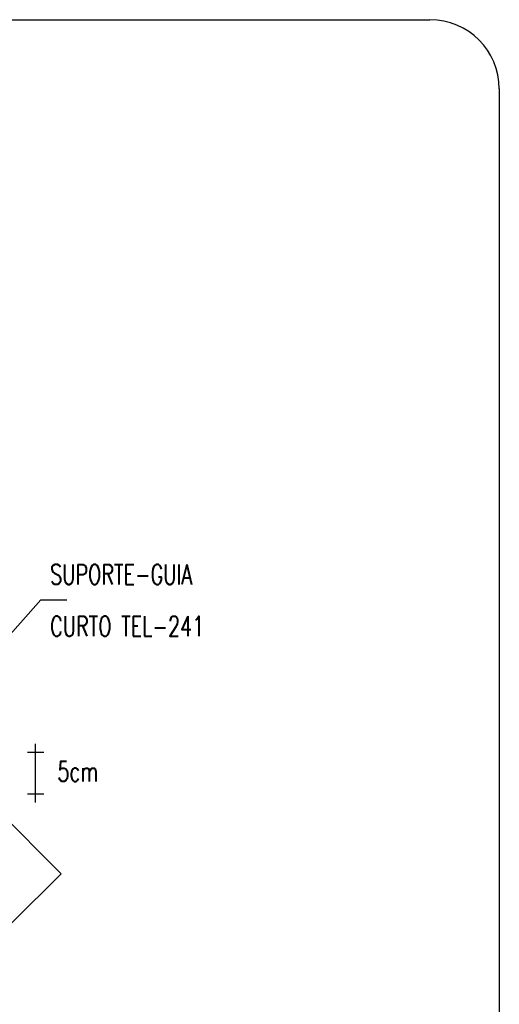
# Model space of a CAD drawing. Header units: millimetres. Extents: x 4477830 to 4478275, y -30323838 to -30323445.
# Tile 96 of 124: x 4478172.32 to 4478177.38, y -30323621.05 to -30323610.65. Entities that reach past the tile are written whole.
import ezdxf

# ---------------------------------------------------------------- set-up
doc = ezdxf.new("R2010")
doc.units = ezdxf.units.MM
doc.linetypes.add('NULL', pattern=[0])
for name, color, linetype, lineweight in [('C01', 1, 'Continuous', 30), ('C02', 2, 'Continuous', 30), ('C03', 3, 'Continuous', 30), ('P-MARGEM', 4, 'Continuous', 30)]:
    doc.layers.add(name, color=color, linetype=linetype, lineweight=lineweight)
doc.styles.add('ROMANS', font='romans.shx', dxfattribs={"width": 0.7})

msp = doc.modelspace()

# ---------------------------------------------------------------- linework, layer by layer
at = {"layer": 'C01'}
for p, q in [((4478171.861, -30323618.776), (4478172.754, -30323619.668)), ((4478172.754, -30323619.668), (4478172.233, -30323620.189))]:
    msp.add_line(p, q, dxfattribs=at)
at = {"layer": 'C02', "color": 5}
for p, q in [((4478171.34, -30323618.127), (4478172.54, -30323616.775)), ((4478172.54, -30323616.775), (4478172.815, -30323616.775)), ((4478172.478, -30323618.296), (4478172.478, -30323618.915)), ((4478172.569, -30323618.387), (4478172.397, -30323618.387)), ((4478172.569, -30323618.829), (4478172.397, -30323618.829))]:
    msp.add_line(p, q, dxfattribs=at)
at = {"layer": 'P-MARGEM', "color": 18, "true_color": 0x000000}
for p, q in [((4478155.449, -30323610.646), (4478176.65, -30323610.646)), ((4478177.382, -30323611.378), (4478177.382, -30323631.192))]:
    msp.add_line(p, q, dxfattribs=at)
msp.add_arc((4478176.65, -30323611.378), 0.732, 0, 90, dxfattribs=at)

# ---------------------------------------------------------------- texts
at = {"layer": 'C03', "color": 18, "linetype": 'NULL', "true_color": 0x000000, "char_height": 0.2118, "attachment_point": 7, "line_spacing_factor": 0.798, "style": 'ROMANS'}
for s, insert, width in [('SUPORTE-GUIA', (4478172.637, -30323616.613), 4.74029), ('CURTO TEL-241', (4478172.637, -30323617.16), 5.0832), ('5cm', (4478172.714, -30323618.693), 1.29097)]:
    msp.add_mtext(s, dxfattribs=dict(at, insert=insert, width=width))

doc.saveas('drawing.dxf')
